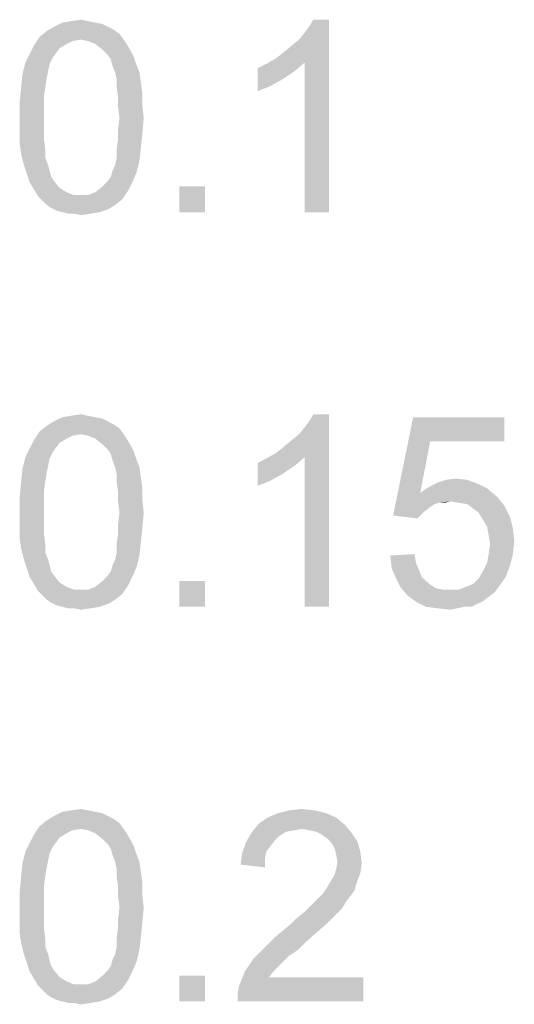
# Model space of a CAD drawing. Extents: x 0 to 841, y 0 to 594.
# Tile 67 of 91: x 743.64 to 748.78, y 42.12 to 52.35. Entities that reach past the tile are written whole.
import ezdxf

# ---------------------------------------------------------------- set-up
doc = ezdxf.new("R2010")
doc.units = 0
doc.header["$LTSCALE"] = 46.255
doc.header["$MEASUREMENT"] = 0
doc.layers.get('0').update_dxf_attribs({"linetype": 'CONTINUOUS'})

msp = doc.modelspace()

# ---------------------------------------------------------------- linework, layer by layer
at = {"color": 7, "linetype": 'Continuous'}
for points in [[(744.554, 52.276), (744.614, 52.246), (743.917, 52.231)], [(744.554, 52.276), (743.917, 52.231), (743.991, 52.276)], [(744.421, 52.32), (744.495, 52.306), (743.991, 52.276)], [(744.421, 52.32), (743.991, 52.276), (744.08, 52.32)], [(743.991, 52.276), (744.495, 52.306), (744.554, 52.276)], [(744.347, 52.335), (744.08, 52.32), (744.169, 52.335)], [(744.08, 52.32), (744.347, 52.335), (744.421, 52.32)], [(744.169, 52.335), (744.273, 52.35), (744.347, 52.335)], [(746.302, 51.95), (746.376, 52.009), (746.851, 52.35)], [(746.599, 51.906), (746.302, 51.95), (746.851, 52.35)], [(746.376, 52.009), (746.465, 52.083), (746.851, 52.35)], [(746.465, 52.083), (746.539, 52.143), (746.851, 52.35)], [(746.539, 52.143), (746.599, 52.217), (746.851, 52.35)], [(746.599, 52.217), (746.643, 52.276), (746.851, 52.35)], [(746.599, 50.35), (746.599, 51.906), (746.851, 52.35)], [(746.599, 50.35), (746.851, 52.35), (746.851, 50.35)], [(746.851, 52.35), (746.643, 52.276), (746.688, 52.35)], [(744.273, 52.143), (743.784, 52.083), (743.843, 52.172)], [(744.673, 52.202), (743.843, 52.172), (743.917, 52.231)], [(744.273, 52.143), (743.843, 52.172), (744.673, 52.202)], [(743.917, 52.231), (744.614, 52.246), (744.673, 52.202)], [(744.273, 52.143), (744.673, 52.202), (744.717, 52.143)], [(744.051, 52.054), (743.739, 51.994), (743.784, 52.083)], [(744.273, 52.143), (744.184, 52.128), (743.784, 52.083)], [(744.184, 52.128), (744.125, 52.098), (743.784, 52.083)], [(743.784, 52.083), (744.125, 52.098), (744.051, 52.054)], [(744.717, 52.143), (744.347, 52.128), (744.273, 52.143)], [(744.421, 52.098), (744.347, 52.128), (744.717, 52.143)], [(744.421, 52.098), (744.717, 52.143), (744.747, 52.098)], [(744.747, 52.098), (744.495, 52.039), (744.421, 52.098)], [(744.495, 52.039), (744.747, 52.098), (744.791, 52.024)], [(744.006, 51.994), (743.976, 51.95), (743.695, 51.906)], [(744.006, 51.994), (743.695, 51.906), (743.739, 51.994)], [(743.739, 51.994), (744.051, 52.054), (744.006, 51.994)], [(744.791, 52.024), (744.554, 51.98), (744.495, 52.039)], [(744.554, 51.98), (744.791, 52.024), (744.821, 51.965)], [(744.821, 51.965), (744.584, 51.935), (744.554, 51.98)], [(743.947, 51.891), (743.665, 51.787), (743.695, 51.906)], [(743.947, 51.891), (743.932, 51.817), (743.665, 51.787)], [(743.695, 51.906), (743.976, 51.95), (743.947, 51.891)], [(744.599, 51.876), (744.584, 51.935), (744.821, 51.965)], [(744.599, 51.876), (744.821, 51.965), (744.851, 51.876)], [(744.851, 51.876), (744.628, 51.802), (744.599, 51.876)], [(744.628, 51.802), (744.851, 51.876), (744.88, 51.802)], [(746.11, 51.846), (746.199, 51.891), (746.599, 51.906)], [(746.11, 51.846), (746.599, 51.906), (746.495, 51.817)], [(746.599, 51.906), (746.199, 51.891), (746.302, 51.95)], [(743.917, 51.743), (743.651, 51.654), (743.665, 51.787)], [(743.665, 51.787), (743.932, 51.817), (743.917, 51.743)], [(744.88, 51.802), (744.643, 51.728), (744.628, 51.802)], [(744.643, 51.728), (744.88, 51.802), (744.895, 51.698)], [(746.495, 51.817), (746.11, 51.609), (746.11, 51.846)], [(746.495, 51.817), (746.362, 51.728), (746.11, 51.609)], [(743.651, 51.654), (743.917, 51.743), (743.902, 51.654)], [(744.895, 51.698), (744.643, 51.654), (744.643, 51.728)], [(744.643, 51.654), (744.895, 51.698), (744.91, 51.594)], [(746.362, 51.728), (746.228, 51.654), (746.11, 51.609)], [(743.902, 51.654), (743.888, 51.55), (743.636, 51.491)], [(743.902, 51.654), (743.636, 51.491), (743.651, 51.654)], [(744.91, 51.594), (744.658, 51.55), (744.643, 51.654)], [(744.658, 51.55), (744.91, 51.594), (744.91, 51.461)], [(743.636, 51.491), (743.888, 51.55), (743.888, 51.446)], [(743.888, 51.446), (743.636, 51.328), (743.636, 51.491)], [(744.91, 51.461), (744.658, 51.446), (744.658, 51.55)], [(744.673, 51.328), (744.658, 51.446), (744.91, 51.461)], [(744.673, 51.328), (744.91, 51.461), (744.925, 51.328)], [(743.636, 51.328), (743.888, 51.446), (743.888, 51.328)], [(743.888, 51.328), (743.888, 51.209), (743.636, 51.194)], [(743.888, 51.328), (743.636, 51.194), (743.636, 51.328)], [(744.925, 51.328), (744.658, 51.209), (744.673, 51.328)], [(744.658, 51.209), (744.925, 51.328), (744.91, 51.165)], [(743.636, 51.194), (743.888, 51.209), (743.888, 51.106)], [(743.888, 51.106), (743.636, 51.061), (743.636, 51.194)], [(744.91, 51.165), (744.658, 51.106), (744.658, 51.209)], [(744.658, 51.106), (744.91, 51.165), (744.895, 51.017)], [(743.636, 51.061), (743.888, 51.106), (743.902, 51.002)], [(743.902, 51.002), (743.651, 50.957), (743.636, 51.061)], [(744.895, 51.017), (744.643, 51.002), (744.658, 51.106)], [(743.651, 50.957), (743.902, 51.002), (743.902, 50.913)], [(743.902, 50.913), (743.68, 50.839), (743.651, 50.957)], [(744.643, 50.913), (744.643, 51.002), (744.895, 51.017)], [(744.643, 50.913), (744.895, 51.017), (744.88, 50.883)], [(743.68, 50.839), (743.902, 50.913), (743.932, 50.839)], [(744.599, 50.78), (744.628, 50.839), (744.88, 50.883)], [(744.599, 50.78), (744.88, 50.883), (744.851, 50.765)], [(744.88, 50.883), (744.628, 50.839), (744.643, 50.913)], [(743.932, 50.839), (743.71, 50.75), (743.68, 50.839)], [(743.932, 50.839), (743.947, 50.78), (743.71, 50.75)], [(743.71, 50.75), (743.947, 50.78), (743.962, 50.72)], [(743.962, 50.72), (743.739, 50.661), (743.71, 50.75)], [(744.554, 50.676), (744.584, 50.72), (744.851, 50.765)], [(744.554, 50.676), (744.851, 50.765), (744.806, 50.661)], [(744.851, 50.765), (744.584, 50.72), (744.599, 50.78)], [(743.962, 50.72), (743.991, 50.676), (743.739, 50.661)], [(743.739, 50.661), (743.991, 50.676), (744.051, 50.602)], [(744.051, 50.602), (743.784, 50.587), (743.739, 50.661)], [(744.806, 50.661), (744.495, 50.617), (744.554, 50.676)], [(744.495, 50.617), (744.806, 50.661), (744.762, 50.572)], [(743.784, 50.587), (744.051, 50.602), (744.125, 50.557)], [(744.125, 50.557), (743.828, 50.513), (743.784, 50.587)], [(744.125, 50.557), (744.199, 50.528), (743.828, 50.513)], [(744.347, 50.528), (744.421, 50.557), (744.762, 50.572)], [(744.347, 50.528), (744.762, 50.572), (744.702, 50.483)], [(744.762, 50.572), (744.421, 50.557), (744.495, 50.617)], [(745.562, 50.617), (745.295, 50.35), (745.295, 50.617)], [(745.295, 50.35), (745.562, 50.617), (745.562, 50.35)], [(744.273, 50.528), (744.347, 50.528), (743.828, 50.513)], [(744.199, 50.528), (744.273, 50.528), (743.828, 50.513)], [(744.702, 50.483), (743.828, 50.513), (744.347, 50.528)], [(744.702, 50.483), (743.873, 50.469), (743.828, 50.513)], [(743.917, 50.424), (743.873, 50.469), (744.702, 50.483)], [(743.917, 50.424), (744.702, 50.483), (744.628, 50.424)], [(744.628, 50.424), (743.962, 50.394), (743.917, 50.424)], [(743.962, 50.394), (744.628, 50.424), (744.554, 50.38)], [(744.554, 50.38), (744.021, 50.365), (743.962, 50.394)], [(744.08, 50.35), (744.021, 50.365), (744.554, 50.38)], [(744.08, 50.35), (744.554, 50.38), (744.465, 50.35)], [(744.465, 50.35), (744.139, 50.335), (744.08, 50.35)], [(744.199, 50.335), (744.139, 50.335), (744.465, 50.35)], [(744.199, 50.335), (744.465, 50.35), (744.376, 50.335)], [(744.376, 50.335), (744.273, 50.32), (744.199, 50.335)], [(744.421, 48.22), (744.495, 48.206), (743.991, 48.176)], [(744.421, 48.22), (743.991, 48.176), (744.08, 48.22)], [(743.991, 48.176), (744.495, 48.206), (744.554, 48.176)], [(744.347, 48.235), (744.08, 48.22), (744.169, 48.235)], [(744.08, 48.22), (744.347, 48.235), (744.421, 48.22)], [(744.169, 48.235), (744.273, 48.25), (744.347, 48.235)], [(746.302, 47.85), (746.376, 47.909), (746.851, 48.25)], [(746.599, 47.806), (746.302, 47.85), (746.851, 48.25)], [(746.376, 47.909), (746.465, 47.983), (746.851, 48.25)], [(746.465, 47.983), (746.539, 48.043), (746.851, 48.25)], [(746.539, 48.043), (746.599, 48.117), (746.851, 48.25)], [(746.599, 48.117), (746.643, 48.176), (746.851, 48.25)], [(746.599, 46.25), (746.599, 47.806), (746.851, 48.25)], [(746.599, 46.25), (746.851, 48.25), (746.851, 46.25)], [(746.851, 48.25), (746.643, 48.176), (746.688, 48.25)], [(747.902, 47.969), (747.517, 47.198), (747.725, 48.22)], [(747.725, 48.22), (748.673, 48.22), (747.902, 47.969)], [(747.902, 47.969), (748.673, 48.22), (748.673, 47.969)], [(744.673, 48.102), (743.843, 48.072), (743.917, 48.131)], [(744.273, 48.043), (743.843, 48.072), (744.673, 48.102)], [(744.554, 48.176), (744.614, 48.146), (743.917, 48.131)], [(744.554, 48.176), (743.917, 48.131), (743.991, 48.176)], [(743.917, 48.131), (744.614, 48.146), (744.673, 48.102)], [(744.273, 48.043), (744.673, 48.102), (744.717, 48.043)], [(744.051, 47.954), (743.739, 47.894), (743.784, 47.983)], [(744.273, 48.043), (743.784, 47.983), (743.843, 48.072)], [(744.273, 48.043), (744.184, 48.028), (743.784, 47.983)], [(744.184, 48.028), (744.125, 47.998), (743.784, 47.983)], [(743.784, 47.983), (744.125, 47.998), (744.051, 47.954)], [(744.717, 48.043), (744.347, 48.028), (744.273, 48.043)], [(744.421, 47.998), (744.347, 48.028), (744.717, 48.043)], [(744.421, 47.998), (744.717, 48.043), (744.747, 47.998)], [(744.747, 47.998), (744.495, 47.939), (744.421, 47.998)], [(744.495, 47.939), (744.747, 47.998), (744.791, 47.924)], [(744.006, 47.894), (743.976, 47.85), (743.695, 47.806)], [(744.006, 47.894), (743.695, 47.806), (743.739, 47.894)], [(743.739, 47.894), (744.051, 47.954), (744.006, 47.894)], [(744.791, 47.924), (744.554, 47.88), (744.495, 47.939)], [(744.554, 47.88), (744.791, 47.924), (744.821, 47.865)], [(744.821, 47.865), (744.584, 47.835), (744.554, 47.88)], [(747.902, 47.969), (747.799, 47.435), (747.517, 47.198)], [(743.947, 47.791), (743.665, 47.687), (743.695, 47.806)], [(743.947, 47.791), (743.932, 47.717), (743.665, 47.687)], [(743.695, 47.806), (743.976, 47.85), (743.947, 47.791)], [(744.599, 47.776), (744.584, 47.835), (744.821, 47.865)], [(744.599, 47.776), (744.821, 47.865), (744.851, 47.776)], [(744.851, 47.776), (744.628, 47.702), (744.599, 47.776)], [(744.628, 47.702), (744.851, 47.776), (744.88, 47.702)], [(746.11, 47.746), (746.199, 47.791), (746.599, 47.806)], [(746.11, 47.746), (746.599, 47.806), (746.495, 47.717)], [(746.599, 47.806), (746.199, 47.791), (746.302, 47.85)], [(743.917, 47.643), (743.651, 47.554), (743.665, 47.687)], [(743.665, 47.687), (743.932, 47.717), (743.917, 47.643)], [(744.88, 47.702), (744.643, 47.628), (744.628, 47.702)], [(744.643, 47.628), (744.88, 47.702), (744.895, 47.598)], [(746.495, 47.717), (746.11, 47.509), (746.11, 47.746)], [(746.495, 47.717), (746.362, 47.628), (746.11, 47.509)], [(743.651, 47.554), (743.917, 47.643), (743.902, 47.554)], [(744.895, 47.598), (744.643, 47.554), (744.643, 47.628)], [(744.643, 47.554), (744.895, 47.598), (744.91, 47.494)], [(746.362, 47.628), (746.228, 47.554), (746.11, 47.509)], [(748.288, 47.569), (747.976, 47.539), (748.065, 47.569)], [(747.976, 47.539), (748.288, 47.569), (748.406, 47.524)], [(748.065, 47.569), (748.169, 47.583), (748.288, 47.569)], [(743.902, 47.554), (743.888, 47.45), (743.636, 47.391)], [(743.902, 47.554), (743.636, 47.391), (743.651, 47.554)], [(744.91, 47.494), (744.658, 47.45), (744.643, 47.554)], [(744.658, 47.45), (744.91, 47.494), (744.91, 47.361)], [(748.495, 47.48), (747.799, 47.435), (747.888, 47.494)], [(747.799, 47.435), (748.495, 47.48), (748.599, 47.391)], [(748.406, 47.524), (747.888, 47.494), (747.976, 47.539)], [(747.888, 47.494), (748.406, 47.524), (748.495, 47.48)], [(743.636, 47.391), (743.888, 47.45), (743.888, 47.346)], [(743.888, 47.346), (743.636, 47.228), (743.636, 47.391)], [(744.91, 47.361), (744.658, 47.346), (744.658, 47.45)], [(747.799, 47.435), (747.991, 47.331), (747.517, 47.198)], [(747.799, 47.435), (748.599, 47.391), (748.11, 47.346)], [(747.799, 47.435), (748.11, 47.346), (747.991, 47.331)], [(748.199, 47.331), (748.11, 47.346), (748.599, 47.391)], [(748.288, 47.317), (748.199, 47.331), (748.599, 47.391)], [(748.288, 47.317), (748.599, 47.391), (748.673, 47.302)], [(743.636, 47.228), (743.888, 47.346), (743.888, 47.228)], [(744.673, 47.228), (744.658, 47.346), (744.91, 47.361)], [(744.673, 47.228), (744.91, 47.361), (744.925, 47.228)], [(747.991, 47.331), (747.947, 47.317), (747.517, 47.198)], [(747.947, 47.317), (747.902, 47.287), (747.517, 47.198)], [(747.902, 47.287), (747.828, 47.228), (747.517, 47.198)], [(747.991, 47.331), (748.11, 47.346), (748.051, 47.331)], [(748.673, 47.302), (748.347, 47.272), (748.288, 47.317)], [(748.406, 47.228), (748.347, 47.272), (748.673, 47.302)], [(748.406, 47.228), (748.673, 47.302), (748.732, 47.183)], [(743.888, 47.228), (743.888, 47.109), (743.636, 47.094)], [(743.888, 47.228), (743.636, 47.094), (743.636, 47.228)], [(744.925, 47.228), (744.658, 47.109), (744.673, 47.228)], [(744.658, 47.109), (744.925, 47.228), (744.91, 47.065)], [(747.517, 47.198), (747.828, 47.228), (747.769, 47.169)], [(748.732, 47.183), (748.451, 47.154), (748.406, 47.228)], [(748.495, 47.08), (748.451, 47.154), (748.732, 47.183)], [(748.495, 47.08), (748.732, 47.183), (748.762, 47.065)], [(743.636, 47.094), (743.888, 47.109), (743.888, 47.006)], [(743.888, 47.006), (743.636, 46.961), (743.636, 47.094)], [(744.91, 47.065), (744.658, 47.006), (744.658, 47.109)], [(744.658, 47.006), (744.91, 47.065), (744.895, 46.917)], [(748.762, 47.065), (748.51, 46.991), (748.495, 47.08)], [(748.51, 46.991), (748.762, 47.065), (748.776, 46.931)], [(743.636, 46.961), (743.888, 47.006), (743.902, 46.902)], [(743.902, 46.902), (743.651, 46.857), (743.636, 46.961)], [(744.895, 46.917), (744.643, 46.902), (744.658, 47.006)], [(748.776, 46.931), (748.525, 46.902), (748.51, 46.991)], [(743.651, 46.857), (743.902, 46.902), (743.902, 46.813)], [(743.902, 46.813), (743.68, 46.739), (743.651, 46.857)], [(744.643, 46.813), (744.643, 46.902), (744.895, 46.917)], [(744.643, 46.813), (744.895, 46.917), (744.88, 46.783)], [(748.51, 46.798), (748.525, 46.902), (748.776, 46.931)], [(748.51, 46.798), (748.776, 46.931), (748.762, 46.798)], [(743.68, 46.739), (743.902, 46.813), (743.932, 46.739)], [(744.599, 46.68), (744.628, 46.739), (744.88, 46.783)], [(744.599, 46.68), (744.88, 46.783), (744.851, 46.665)], [(744.88, 46.783), (744.628, 46.739), (744.643, 46.813)], [(747.488, 46.783), (747.739, 46.798), (747.754, 46.709)], [(747.754, 46.709), (747.502, 46.65), (747.488, 46.783)], [(748.762, 46.798), (748.495, 46.709), (748.51, 46.798)], [(748.495, 46.709), (748.762, 46.798), (748.732, 46.68)], [(743.932, 46.739), (743.71, 46.65), (743.68, 46.739)], [(743.932, 46.739), (743.947, 46.68), (743.71, 46.65)], [(743.71, 46.65), (743.947, 46.68), (743.962, 46.62)], [(743.962, 46.62), (743.739, 46.561), (743.71, 46.65)], [(744.554, 46.576), (744.584, 46.62), (744.851, 46.665)], [(744.554, 46.576), (744.851, 46.665), (744.806, 46.561)], [(744.851, 46.665), (744.584, 46.62), (744.599, 46.68)], [(747.502, 46.65), (747.754, 46.709), (747.784, 46.635)], [(747.784, 46.635), (747.547, 46.546), (747.502, 46.65)], [(748.732, 46.68), (748.451, 46.62), (748.495, 46.709)], [(748.451, 46.62), (748.732, 46.68), (748.688, 46.561)], [(743.962, 46.62), (743.991, 46.576), (743.739, 46.561)], [(743.739, 46.561), (743.991, 46.576), (744.051, 46.502)], [(744.051, 46.502), (743.784, 46.487), (743.739, 46.561)], [(744.806, 46.561), (744.495, 46.517), (744.554, 46.576)], [(744.495, 46.517), (744.806, 46.561), (744.762, 46.472)], [(747.784, 46.635), (747.814, 46.561), (747.547, 46.546)], [(747.547, 46.546), (747.814, 46.561), (747.858, 46.517)], [(747.858, 46.517), (747.591, 46.457), (747.547, 46.546)], [(748.273, 46.457), (748.347, 46.487), (748.688, 46.561)], [(748.273, 46.457), (748.688, 46.561), (748.614, 46.457)], [(748.347, 46.487), (748.406, 46.546), (748.688, 46.561)], [(748.688, 46.561), (748.406, 46.546), (748.451, 46.62)], [(743.784, 46.487), (744.051, 46.502), (744.125, 46.457)], [(744.125, 46.457), (743.828, 46.413), (743.784, 46.487)], [(744.125, 46.457), (744.199, 46.428), (743.828, 46.413)], [(744.347, 46.428), (744.421, 46.457), (744.762, 46.472)], [(744.347, 46.428), (744.762, 46.472), (744.702, 46.383)], [(744.762, 46.472), (744.421, 46.457), (744.495, 46.517)], [(745.562, 46.517), (745.295, 46.25), (745.295, 46.517)], [(745.295, 46.25), (745.562, 46.517), (745.562, 46.25)], [(747.858, 46.517), (747.917, 46.472), (747.591, 46.457)], [(747.591, 46.457), (747.917, 46.472), (747.962, 46.443)], [(747.962, 46.443), (747.665, 46.369), (747.591, 46.457)], [(747.962, 46.443), (748.036, 46.428), (747.665, 46.369)], [(748.614, 46.457), (748.199, 46.428), (748.273, 46.457)], [(748.199, 46.428), (748.614, 46.457), (748.569, 46.398)], [(744.273, 46.428), (744.347, 46.428), (743.828, 46.413)], [(744.199, 46.428), (744.273, 46.428), (743.828, 46.413)], [(744.702, 46.383), (743.828, 46.413), (744.347, 46.428)], [(744.702, 46.383), (743.873, 46.369), (743.828, 46.413)], [(743.917, 46.324), (743.873, 46.369), (744.702, 46.383)], [(743.917, 46.324), (744.702, 46.383), (744.628, 46.324)], [(748.199, 46.428), (748.569, 46.398), (747.665, 46.369)], [(748.11, 46.428), (748.199, 46.428), (747.665, 46.369)], [(748.036, 46.428), (748.11, 46.428), (747.665, 46.369)], [(747.665, 46.369), (748.569, 46.398), (748.51, 46.354)], [(748.51, 46.354), (747.769, 46.294), (747.665, 46.369)], [(748.51, 46.354), (748.451, 46.309), (747.769, 46.294)], [(744.628, 46.324), (743.962, 46.294), (743.917, 46.324)], [(743.962, 46.294), (744.628, 46.324), (744.554, 46.28)], [(744.554, 46.28), (744.021, 46.265), (743.962, 46.294)], [(744.08, 46.25), (744.021, 46.265), (744.554, 46.28)], [(744.08, 46.25), (744.554, 46.28), (744.465, 46.25)], [(744.465, 46.25), (744.139, 46.235), (744.08, 46.25)], [(744.199, 46.235), (744.139, 46.235), (744.465, 46.25)], [(744.199, 46.235), (744.465, 46.25), (744.376, 46.235)], [(747.769, 46.294), (748.451, 46.309), (748.391, 46.28)], [(748.391, 46.28), (747.858, 46.25), (747.769, 46.294)], [(748.258, 46.25), (747.858, 46.25), (748.391, 46.28)], [(748.258, 46.25), (747.976, 46.235), (747.858, 46.25)], [(747.976, 46.235), (748.258, 46.25), (748.184, 46.235)], [(748.258, 46.25), (748.391, 46.28), (748.332, 46.25)], [(744.376, 46.235), (744.273, 46.22), (744.199, 46.235)], [(748.184, 46.235), (748.11, 46.22), (747.976, 46.235)], [(744.421, 44.12), (744.495, 44.106), (743.991, 44.076)], [(744.421, 44.12), (743.991, 44.076), (744.08, 44.12)], [(743.991, 44.076), (744.495, 44.106), (744.554, 44.076)], [(744.347, 44.135), (744.08, 44.12), (744.169, 44.135)], [(744.08, 44.12), (744.347, 44.135), (744.421, 44.12)], [(744.169, 44.135), (744.273, 44.15), (744.347, 44.135)], [(746.821, 44.106), (746.214, 44.061), (746.317, 44.106)], [(746.214, 44.061), (746.821, 44.106), (746.925, 44.061)], [(746.702, 44.135), (746.317, 44.106), (746.436, 44.135)], [(746.317, 44.106), (746.702, 44.135), (746.821, 44.106)], [(746.436, 44.135), (746.569, 44.15), (746.702, 44.135)], [(744.673, 44.002), (743.843, 43.972), (743.917, 44.031)], [(744.273, 43.943), (743.843, 43.972), (744.673, 44.002)], [(744.554, 44.076), (744.614, 44.046), (743.917, 44.031)], [(744.554, 44.076), (743.917, 44.031), (743.991, 44.076)], [(743.917, 44.031), (744.614, 44.046), (744.673, 44.002)], [(744.273, 43.943), (744.673, 44.002), (744.717, 43.943)], [(747.014, 43.987), (746.051, 43.913), (746.125, 44.002)], [(746.925, 44.061), (746.125, 44.002), (746.214, 44.061)], [(746.125, 44.002), (746.925, 44.061), (747.014, 43.987)], [(744.273, 43.943), (743.784, 43.883), (743.843, 43.972)], [(744.273, 43.943), (744.184, 43.928), (743.784, 43.883)], [(744.184, 43.928), (744.125, 43.898), (743.784, 43.883)], [(743.784, 43.883), (744.125, 43.898), (744.051, 43.854)], [(744.717, 43.943), (744.347, 43.928), (744.273, 43.943)], [(744.421, 43.898), (744.347, 43.928), (744.717, 43.943)], [(744.421, 43.898), (744.717, 43.943), (744.747, 43.898)], [(744.747, 43.898), (744.495, 43.839), (744.421, 43.898)], [(744.495, 43.839), (744.747, 43.898), (744.791, 43.824)], [(746.406, 43.913), (746.332, 43.869), (745.991, 43.809)], [(746.406, 43.913), (745.991, 43.809), (746.051, 43.913)], [(747.014, 43.987), (746.569, 43.943), (746.051, 43.913)], [(746.569, 43.943), (746.48, 43.928), (746.051, 43.913)], [(746.051, 43.913), (746.48, 43.928), (746.406, 43.913)], [(746.643, 43.928), (746.569, 43.943), (747.014, 43.987)], [(746.717, 43.913), (746.643, 43.928), (747.014, 43.987)], [(746.717, 43.913), (747.014, 43.987), (747.088, 43.898)], [(747.088, 43.898), (746.776, 43.883), (746.717, 43.913)], [(746.836, 43.839), (746.776, 43.883), (747.088, 43.898)], [(746.836, 43.839), (747.088, 43.898), (747.147, 43.809)], [(744.006, 43.794), (743.976, 43.75), (743.695, 43.706)], [(744.006, 43.794), (743.695, 43.706), (743.739, 43.794)], [(744.051, 43.854), (743.739, 43.794), (743.784, 43.883)], [(743.739, 43.794), (744.051, 43.854), (744.006, 43.794)], [(744.791, 43.824), (744.554, 43.78), (744.495, 43.839)], [(744.554, 43.78), (744.791, 43.824), (744.821, 43.765)], [(746.243, 43.765), (745.947, 43.691), (745.991, 43.809)], [(746.332, 43.869), (746.288, 43.824), (745.991, 43.809)], [(745.991, 43.809), (746.288, 43.824), (746.243, 43.765)], [(747.147, 43.809), (746.88, 43.794), (746.836, 43.839)], [(746.91, 43.735), (746.88, 43.794), (747.147, 43.809)], [(746.91, 43.735), (747.147, 43.809), (747.176, 43.706)], [(743.947, 43.691), (743.665, 43.587), (743.695, 43.706)], [(743.947, 43.691), (743.932, 43.617), (743.665, 43.587)], [(743.695, 43.706), (743.976, 43.75), (743.947, 43.691)], [(744.821, 43.765), (744.584, 43.735), (744.554, 43.78)], [(744.599, 43.676), (744.584, 43.735), (744.821, 43.765)], [(744.599, 43.676), (744.821, 43.765), (744.851, 43.676)], [(746.184, 43.631), (745.932, 43.572), (745.947, 43.691)], [(746.243, 43.765), (746.199, 43.706), (745.947, 43.691)], [(745.947, 43.691), (746.199, 43.706), (746.184, 43.631)], [(747.176, 43.706), (746.925, 43.676), (746.91, 43.735)], [(746.939, 43.602), (746.925, 43.676), (747.176, 43.706)], [(746.939, 43.602), (747.176, 43.706), (747.191, 43.587)], [(743.917, 43.543), (743.651, 43.454), (743.665, 43.587)], [(743.665, 43.587), (743.932, 43.617), (743.917, 43.543)], [(744.851, 43.676), (744.628, 43.602), (744.599, 43.676)], [(744.628, 43.602), (744.851, 43.676), (744.88, 43.602)], [(744.88, 43.602), (744.643, 43.528), (744.628, 43.602)], [(744.643, 43.528), (744.88, 43.602), (744.895, 43.498)], [(745.932, 43.572), (746.184, 43.631), (746.184, 43.543)], [(747.191, 43.587), (746.925, 43.528), (746.939, 43.602)], [(746.925, 43.528), (747.191, 43.587), (747.176, 43.483)], [(743.651, 43.454), (743.917, 43.543), (743.902, 43.454)], [(744.895, 43.498), (744.643, 43.454), (744.643, 43.528)], [(744.643, 43.454), (744.895, 43.498), (744.91, 43.394)], [(746.865, 43.394), (746.91, 43.469), (747.176, 43.483)], [(746.865, 43.394), (747.176, 43.483), (747.132, 43.365)], [(747.176, 43.483), (746.91, 43.469), (746.925, 43.528)], [(743.902, 43.454), (743.888, 43.35), (743.636, 43.291)], [(743.902, 43.454), (743.636, 43.291), (743.651, 43.454)], [(744.91, 43.394), (744.658, 43.35), (744.643, 43.454)], [(744.658, 43.35), (744.91, 43.394), (744.91, 43.261)], [(747.132, 43.365), (746.821, 43.32), (746.865, 43.394)], [(743.636, 43.291), (743.888, 43.35), (743.888, 43.246)], [(743.888, 43.246), (743.636, 43.128), (743.636, 43.291)], [(744.91, 43.261), (744.658, 43.246), (744.658, 43.35)], [(747.073, 43.246), (746.747, 43.231), (746.791, 43.276)], [(747.117, 43.306), (746.791, 43.276), (746.821, 43.32)], [(746.791, 43.276), (747.117, 43.306), (747.073, 43.246)], [(746.821, 43.32), (747.132, 43.365), (747.117, 43.306)], [(743.636, 43.128), (743.888, 43.246), (743.888, 43.128)], [(744.673, 43.128), (744.658, 43.246), (744.91, 43.261)], [(744.673, 43.128), (744.91, 43.261), (744.925, 43.128)], [(747.028, 43.187), (746.658, 43.143), (746.702, 43.187)], [(746.658, 43.143), (747.028, 43.187), (746.984, 43.113)], [(746.702, 43.187), (746.747, 43.231), (747.073, 43.246)], [(746.702, 43.187), (747.073, 43.246), (747.028, 43.187)], [(743.888, 43.128), (743.888, 43.009), (743.636, 42.994)], [(743.888, 43.128), (743.636, 42.994), (743.636, 43.128)], [(744.925, 43.128), (744.658, 43.009), (744.673, 43.128)], [(744.658, 43.009), (744.925, 43.128), (744.91, 42.965)], [(746.925, 43.054), (746.525, 43.024), (746.599, 43.083)], [(746.984, 43.113), (746.599, 43.083), (746.658, 43.143)], [(746.599, 43.083), (746.984, 43.113), (746.925, 43.054)], [(743.636, 42.994), (743.888, 43.009), (743.888, 42.906)], [(743.888, 42.906), (743.636, 42.861), (743.636, 42.994)], [(744.91, 42.965), (744.658, 42.906), (744.658, 43.009)], [(744.658, 42.906), (744.91, 42.965), (744.895, 42.817)], [(746.836, 42.965), (746.376, 42.891), (746.465, 42.965)], [(746.376, 42.891), (746.836, 42.965), (746.732, 42.876)], [(746.465, 42.965), (746.525, 43.024), (746.925, 43.054)], [(746.465, 42.965), (746.925, 43.054), (746.836, 42.965)], [(743.636, 42.861), (743.888, 42.906), (743.902, 42.802)], [(744.895, 42.817), (744.643, 42.802), (744.658, 42.906)], [(746.732, 42.876), (746.288, 42.817), (746.376, 42.891)], [(746.288, 42.817), (746.732, 42.876), (746.614, 42.772)], [(743.902, 42.802), (743.651, 42.757), (743.636, 42.861)], [(743.651, 42.757), (743.902, 42.802), (743.902, 42.713)], [(744.643, 42.713), (744.643, 42.802), (744.895, 42.817)], [(744.643, 42.713), (744.895, 42.817), (744.88, 42.683)], [(746.614, 42.772), (746.199, 42.728), (746.288, 42.817)], [(746.199, 42.728), (746.614, 42.772), (746.525, 42.683)], [(743.902, 42.713), (743.68, 42.639), (743.651, 42.757)], [(743.68, 42.639), (743.902, 42.713), (743.932, 42.639)], [(744.599, 42.58), (744.628, 42.639), (744.88, 42.683)], [(744.599, 42.58), (744.88, 42.683), (744.851, 42.565)], [(744.88, 42.683), (744.628, 42.639), (744.643, 42.713)], [(746.525, 42.683), (746.125, 42.654), (746.199, 42.728)], [(746.125, 42.654), (746.525, 42.683), (746.436, 42.624)], [(743.932, 42.639), (743.71, 42.55), (743.68, 42.639)], [(743.932, 42.639), (743.947, 42.58), (743.71, 42.55)], [(743.71, 42.55), (743.947, 42.58), (743.962, 42.52)], [(744.554, 42.476), (744.584, 42.52), (744.851, 42.565)], [(744.554, 42.476), (744.851, 42.565), (744.806, 42.461)], [(744.851, 42.565), (744.584, 42.52), (744.599, 42.58)], [(746.376, 42.565), (745.976, 42.461), (746.065, 42.594)], [(746.376, 42.565), (746.332, 42.52), (745.976, 42.461)], [(746.436, 42.624), (746.065, 42.594), (746.125, 42.654)], [(746.065, 42.594), (746.436, 42.624), (746.376, 42.565)], [(743.962, 42.52), (743.739, 42.461), (743.71, 42.55)], [(743.962, 42.52), (743.991, 42.476), (743.739, 42.461)], [(743.739, 42.461), (743.991, 42.476), (744.051, 42.402)], [(744.051, 42.402), (743.784, 42.387), (743.739, 42.461)], [(744.806, 42.461), (744.495, 42.417), (744.554, 42.476)], [(744.495, 42.417), (744.806, 42.461), (744.762, 42.372)], [(746.273, 42.461), (746.228, 42.402), (745.917, 42.313)], [(746.273, 42.461), (745.917, 42.313), (745.976, 42.461)], [(745.976, 42.461), (746.332, 42.52), (746.273, 42.461)], [(743.784, 42.387), (744.051, 42.402), (744.125, 42.357)], [(744.125, 42.357), (743.828, 42.313), (743.784, 42.387)], [(744.125, 42.357), (744.199, 42.328), (743.828, 42.313)], [(744.347, 42.328), (744.421, 42.357), (744.762, 42.372)], [(744.347, 42.328), (744.762, 42.372), (744.702, 42.283)], [(744.762, 42.372), (744.421, 42.357), (744.495, 42.417)], [(745.562, 42.417), (745.295, 42.15), (745.295, 42.417)], [(745.295, 42.15), (745.562, 42.417), (745.562, 42.15)], [(745.902, 42.239), (745.917, 42.313), (747.206, 42.402)], [(745.902, 42.15), (745.902, 42.239), (747.206, 42.402)], [(745.902, 42.15), (747.206, 42.402), (747.206, 42.15)], [(746.228, 42.402), (747.206, 42.402), (745.917, 42.313)], [(744.273, 42.328), (744.347, 42.328), (743.828, 42.313)], [(744.199, 42.328), (744.273, 42.328), (743.828, 42.313)], [(744.702, 42.283), (743.828, 42.313), (744.347, 42.328)], [(744.702, 42.283), (743.873, 42.269), (743.828, 42.313)], [(743.917, 42.224), (743.873, 42.269), (744.702, 42.283)], [(743.917, 42.224), (744.702, 42.283), (744.628, 42.224)], [(744.628, 42.224), (743.962, 42.194), (743.917, 42.224)], [(743.962, 42.194), (744.628, 42.224), (744.554, 42.18)], [(744.554, 42.18), (744.021, 42.165), (743.962, 42.194)], [(744.08, 42.15), (744.021, 42.165), (744.554, 42.18)], [(744.08, 42.15), (744.554, 42.18), (744.465, 42.15)], [(744.465, 42.15), (744.139, 42.135), (744.08, 42.15)], [(744.199, 42.135), (744.139, 42.135), (744.465, 42.15)], [(744.199, 42.135), (744.465, 42.15), (744.376, 42.135)], [(744.376, 42.135), (744.273, 42.12), (744.199, 42.135)]]:
    msp.add_solid(points, dxfattribs=at)

doc.saveas('drawing.dxf')
